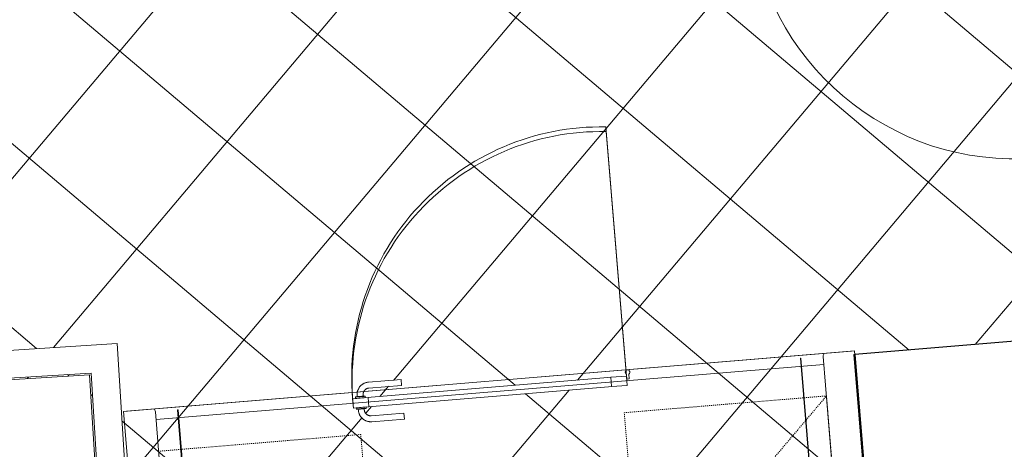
# Model space of a CAD drawing. Header units: millimetres. Extents: x 853417 to 929373, y -433185 to -369260.
# Tile 146 of 157: x 910617 to 913771, y -380310 to -378935. Entities that reach past the tile are written whole.
import ezdxf

# ---------------------------------------------------------------- set-up
doc = ezdxf.new("R2010")
doc.units = ezdxf.units.MM
doc.linetypes.add('Dash', pattern=[6.35, 3.175, -3.175])
for name, color, linetype, lineweight in [('KOKO-COLS', 7, 'Continuous', 9), ('KOKO-DOOR', 7, 'Continuous', 9), ('KOKO-DOOR-OPNG', 7, 'Continuous', 9), ('KOKO-FLOR', 7, 'Continuous', 9), ('KOKO-FLOR-PATT', 7, 'Continuous', 9), ('KOKO-GENM', 7, 'Continuous', 9), ('KOKO-GENM-HDLN', 7, 'Dash', 9), ('KOKO-WALL', 7, 'Continuous', 9), ('KOKO_WALL', 7, 'Continuous', 9)]:
    doc.layers.add(name, color=color, linetype=linetype, lineweight=lineweight)

# ---------------------------------------------------------------- blocks, each defined once
blk = doc.blocks.new('Post - Ol_olev paekivipost 3-688282-1 korrus_SA_kunstihanke plaan')
at = {"layer": 'KOKO-COLS'}
for p, q in [((415, 415), (-415, 415)), ((-415, 415), (-415, -415)), ((415, -415), (415, 415)), ((-415, -415), (415, -415))]:
    blk.add_line(p, q, dxfattribs=at)
blk = doc.blocks.new('Ol_olev sisesein 33 - Walls 29-1087656-1 korrus_SA_kunstihanke plaan')
at = {"layer": 'KOKO-WALL', "lineweight": 25}
for p, q in [((408717.9, 901541.8), (408204.7, 901515.7)), ((408724.8, 901405.8), (408717.9, 901541.8)), ((408204.7, 901515.7), (408211.6, 901379.7)), ((407226, 901465.8), (406741.1, 901441.2)), ((407232.9, 901329.8), (407226, 901465.8)), ((406741.1, 901441.2), (406748.1, 901305.1)), ((408211.6, 901379.7), (408724.8, 901405.8)), ((406748.1, 901305.1), (407232.9, 901329.8))]:
    blk.add_line(p, q, dxfattribs=at)
blk = doc.blocks.new('Ol_olev sisesein 23 - SS-01-3936557-1 korrus_SA_kunstihanke plaan')
at = {"layer": 'KOKO-WALL', "lineweight": 25}
for p, q in [((408705.8, 901780.3), (408756.1, 900791.3)), ((408756.1, 900791.3), (411546.1, 900933.3))]:
    blk.add_line(p, q, dxfattribs=at)
blk = doc.blocks.new('KOKO_Single - 900 x 2100 puitprofiil-4015646-1 korrus_SA_kunstihanke plaan')
at = {"layer": 'KOKO-DOOR'}
for p, q in [((425, 905), (375, 905)), ((375, 905), (375, 55)), ((425, 55), (425, 905)), ((-425, 55), (-450, 55)), ((-425, 5), (-425, 55)), ((375, 55), (425, 55)), ((450, 55), (425, 55)), ((425, 55), (425, 5)), ((-410, 5), (-425, 5)), ((-410, -35), (-410, 5)), ((425, 5), (410, 5)), ((410, 5), (410, -35)), ((-450, -35), (-410, -35)), ((410, -35), (450, -35))]:
    blk.add_line(p, q, dxfattribs=at)
blk.add_arc((425, 55), 850, 90, 180, dxfattribs=at)
blk = doc.blocks.new('Framery 2Q - Framery 2Q standard table 72-4158664-1 korrus_SA_kunstihanke plaan')
at = {"layer": 'KOKO-DOOR'}
for p, q in [((1382.9, 440), (1352.9, 440)), ((1352.9, 440), (1352.9, 390)), ((1382.9, 390), (1382.9, 440)), ((1352.9, 380), (1352.9, 390)), ((1352.9, 390), (1382.9, 390)), ((1352.9, -380), (1352.9, 380)), ((1382.9, 389.7), (1382.9, 380)), ((1382.9, 380), (1382.9, -380)), ((1352.9, -389.6), (1352.9, -380)), ((1382.9, -390), (1352.9, -390)), ((1352.9, -390), (1352.9, -440)), ((1382.9, -380), (1382.9, -390)), ((1382.9, -440), (1382.9, -390)), ((1352.9, -440), (1382.9, -440))]:
    blk.add_line(p, q, dxfattribs=at)
at = {"layer": 'KOKO-DOOR-OPNG'}
blk.add_line((1367.9, -440), (2167.9, -440), dxfattribs=at)
blk.add_arc((1371.9, -360), 800, 354.258, 90.2875, dxfattribs=at)
at = {"layer": 'KOKO-GENM'}
for p, q in [((1402.5, 1174.7), (-1402.5, 1174.7)), ((1402.5, -1174.7), (1402.5, 1174.7)), ((1402.5, -1165.7), (1402.5, 1165.8)), ((-1393.5, 1073.2), (1393.5, 1073.2)), ((1367.9, -1073.2), (1367.9, 1073.2)), ((1393.5, 1002.1), (-1393.5, 1002.1)), ((-1393.5, 1000.1), (1393.5, 1000.1)), ((1393.5, 1002.1), (1393.5, 1000.1)), ((1347.9, 424.7), (1343.9, 424.7)), ((1347.9, 405.7), (1347.9, 424.7)), ((1347.9, 424.7), (1347.9, 405.7)), ((1352.9, 430.9), (1348.4, 430.9)), ((1348.9, 403.5), (1348.9, 426.9)), ((1348.9, 426.9), (1348.9, 403.5)), ((1352.9, 399.4), (1352.9, 430.9)), ((1352.9, 426.9), (1352.9, 403.5)), ((1387.4, 430.9), (1382.9, 430.9)), ((1382.9, 430.9), (1382.9, 399.4)), ((1382.9, 403.5), (1382.9, 426.9)), ((1386.9, 426.9), (1386.9, 403.5)), ((1386.9, 403.5), (1386.9, 426.9)), ((1391.9, 424.7), (1387.9, 424.7)), ((1387.9, 424.7), (1387.9, 405.7)), ((1387.9, 405.7), (1387.9, 424.7)), ((1304.4, 385.2), (1304.4, 280.2)), ((1323.4, 280.2), (1323.4, 385.2)), ((1343.9, 405.7), (1347.9, 405.7)), ((1348.4, 399.4), (1352.9, 399.4)), ((1382.9, 399.4), (1387.4, 399.4)), ((1387.9, 405.7), (1391.9, 405.7)), ((1412.4, 385.2), (1412.4, 280.2)), ((1431.4, 280.2), (1431.4, 385.2)), ((1323.4, 280.2), (1304.4, 280.2)), ((1431.4, 280.2), (1412.4, 280.2)), ((1388.2, -440.5), (1373.1, -440.5)), ((1373.1, -440.5), (1373.1, -448.5)), ((1382.9, -440), (2182.9, -440)), ((1373.1, -448.5), (1388.2, -448.5)), ((1393.5, -1000.1), (-1393.5, -1000.1)), ((-1393.5, -1002.1), (1393.5, -1002.1)), ((1393.5, -1000.1), (1393.5, -1002.1)), ((1393.5, -1073.2), (-1393.5, -1073.2)), ((1402.5, -1174.7), (-1402.5, -1174.7))]:
    blk.add_line(p, q, dxfattribs=at)
at = {"layer": 'KOKO-GENM', "flags": 128}
for points in [[(1343.9, 424.7), (1342.3, 424.7), (1340.8, 424.6), (1339.2, 424.4), (1337.6, 424.2), (1336.1, 423.9), (1334.5, 423.6), (1333, 423.2), (1331.5, 422.7), (1330, 422.2), (1328.5, 421.6), (1327.1, 421), (1325.7, 420.3), (1324.3, 419.5), (1322.9, 418.7), (1321.6, 417.8), (1320.3, 416.9), (1319.1, 415.9), (1317.9, 414.9), (1316.7, 413.9), (1315.6, 412.7), (1314.5, 411.6), (1313.5, 410.4), (1312.5, 409.1), (1311.5, 407.9), (1310.7, 406.6), (1309.8, 405.2), (1309.1, 403.8), (1308.3, 402.4), (1307.7, 401), (1307.1, 399.5), (1306.5, 398), (1306, 396.5), (1305.6, 395), (1305.3, 393.5), (1305, 391.9), (1304.7, 390.4), (1304.6, 388.8), (1304.4, 387.2), (1304.4, 385.6), (1304.4, 385.2)], [(1347.9, 430.4), (1347.9, 430.5), (1347.9, 430.5), (1347.9, 430.5), (1347.9, 430.5), (1347.9, 430.5), (1347.9, 430.6), (1347.9, 430.6), (1347.9, 430.6), (1347.9, 430.6), (1347.9, 430.6), (1347.9, 430.7), (1348, 430.7), (1348, 430.7), (1348, 430.7), (1348, 430.7), (1348, 430.7), (1348, 430.8), (1348, 430.8), (1348, 430.8), (1348.1, 430.8), (1348.1, 430.8), (1348.1, 430.8), (1348.1, 430.8), (1348.1, 430.9), (1348.1, 430.9), (1348.2, 430.9), (1348.2, 430.9), (1348.2, 430.9), (1348.2, 430.9), (1348.2, 430.9), (1348.2, 430.9), (1348.3, 430.9), (1348.3, 430.9), (1348.3, 430.9), (1348.3, 430.9), (1348.3, 430.9), (1348.4, 430.9), (1348.4, 430.9), (1348.4, 430.9), (1348.4, 430.9)], [(1347.9, 400), (1347.9, 400), (1347.9, 400), (1347.9, 400.1), (1347.9, 400.2), (1347.9, 400.3), (1347.9, 400.4), (1347.9, 400.6), (1347.9, 400.7), (1347.9, 400.9), (1347.9, 401.2), (1347.9, 401.4), (1347.9, 401.7), (1347.9, 402), (1347.9, 402.3), (1347.9, 402.6), (1347.9, 403), (1347.9, 403.3), (1347.9, 403.7), (1347.9, 404.1), (1347.9, 404.6), (1347.9, 405), (1347.9, 405.5), (1347.9, 406), (1347.9, 406.5), (1347.9, 407), (1347.9, 407.5), (1347.9, 408), (1347.9, 408.6), (1347.9, 409.1), (1347.9, 409.7), (1347.9, 410.2), (1347.9, 410.8), (1347.9, 411.4), (1347.9, 412), (1347.9, 412.6), (1347.9, 413.2), (1347.9, 413.8), (1347.9, 414.4), (1347.9, 415), (1347.9, 415.6), (1347.9, 416.2), (1347.9, 416.9), (1347.9, 417.5), (1347.9, 418.1), (1347.9, 418.7), (1347.9, 419.2), (1347.9, 419.8), (1347.9, 420.4), (1347.9, 421), (1347.9, 421.5), (1347.9, 422.1), (1347.9, 422.6), (1347.9, 423.1), (1347.9, 423.7), (1347.9, 424.2), (1347.9, 424.6), (1347.9, 425.1), (1347.9, 425.6), (1347.9, 426), (1347.9, 426.4), (1347.9, 426.8), (1347.9, 427.2), (1347.9, 427.6), (1347.9, 427.9), (1347.9, 428.3), (1347.9, 428.6), (1347.9, 428.8), (1347.9, 429.1), (1347.9, 429.3), (1347.9, 429.6), (1347.9, 429.7), (1347.9, 429.9), (1347.9, 430.1), (1347.9, 430.2), (1347.9, 430.3), (1347.9, 430.4), (1347.9, 430.4), (1347.9, 430.4)], [(1347.9, 430.4), (1347.9, 430.4), (1347.9, 430.4), (1347.9, 430.3), (1347.9, 430.2), (1347.9, 430.1), (1347.9, 430), (1347.9, 429.8), (1347.9, 429.7), (1347.9, 429.5), (1347.9, 429.2), (1347.9, 429), (1347.9, 428.7), (1347.9, 428.4), (1347.9, 428.1), (1347.9, 427.8), (1347.9, 427.4), (1347.9, 427), (1347.9, 426.7), (1347.9, 426.2), (1347.9, 425.8), (1347.9, 425.4), (1347.9, 424.9), (1347.9, 424.4), (1347.9, 423.9), (1347.9, 423.4), (1347.9, 422.9), (1347.9, 422.4), (1347.9, 421.8), (1347.9, 421.3), (1347.9, 420.7), (1347.9, 420.1), (1347.9, 419.6), (1347.9, 419), (1347.9, 418.4), (1347.9, 417.8), (1347.9, 417.2), (1347.9, 416.6), (1347.9, 416), (1347.9, 415.4), (1347.9, 414.8), (1347.9, 414.1), (1347.9, 413.5), (1347.9, 412.9), (1347.9, 412.3), (1347.9, 411.7), (1347.9, 411.1), (1347.9, 410.6), (1347.9, 410), (1347.9, 409.4), (1347.9, 408.9), (1347.9, 408.3), (1347.9, 407.8), (1347.9, 407.2), (1347.9, 406.7), (1347.9, 406.2), (1347.9, 405.7), (1347.9, 405.3), (1347.9, 404.8), (1347.9, 404.4), (1347.9, 404), (1347.9, 403.6), (1347.9, 403.2), (1347.9, 402.8), (1347.9, 402.5), (1347.9, 402.1), (1347.9, 401.8), (1347.9, 401.6), (1347.9, 401.3), (1347.9, 401.1), (1347.9, 400.8), (1347.9, 400.6), (1347.9, 400.5), (1347.9, 400.3), (1347.9, 400.2), (1347.9, 400.1), (1347.9, 400), (1347.9, 400), (1347.9, 400)], [(1387.4, 430.9), (1387.4, 430.9), (1387.4, 430.9), (1387.4, 430.9), (1387.5, 430.9), (1387.5, 430.9), (1387.5, 430.9), (1387.5, 430.9), (1387.5, 430.9), (1387.6, 430.9), (1387.6, 430.9), (1387.6, 430.9), (1387.6, 430.9), (1387.6, 430.9), (1387.7, 430.9), (1387.7, 430.9), (1387.7, 430.8), (1387.7, 430.8), (1387.7, 430.8), (1387.7, 430.8), (1387.8, 430.8), (1387.8, 430.8), (1387.8, 430.8), (1387.8, 430.7), (1387.8, 430.7), (1387.8, 430.7), (1387.8, 430.7), (1387.8, 430.7), (1387.8, 430.7), (1387.9, 430.6), (1387.9, 430.6), (1387.9, 430.6), (1387.9, 430.6), (1387.9, 430.6), (1387.9, 430.5), (1387.9, 430.5), (1387.9, 430.5), (1387.9, 430.5), (1387.9, 430.5), (1387.9, 430.4), (1387.9, 430.4)], [(1387.9, 430.4), (1387.9, 430.4), (1387.9, 430.4), (1387.9, 430.3), (1387.9, 430.2), (1387.9, 430.1), (1387.9, 430), (1387.9, 429.8), (1387.9, 429.7), (1387.9, 429.5), (1387.9, 429.2), (1387.9, 429), (1387.9, 428.7), (1387.9, 428.4), (1387.9, 428.1), (1387.9, 427.8), (1387.9, 427.4), (1387.9, 427), (1387.9, 426.7), (1387.9, 426.2), (1387.9, 425.8), (1387.9, 425.4), (1387.9, 424.9), (1387.9, 424.4), (1387.9, 423.9), (1387.9, 423.4), (1387.9, 422.9), (1387.9, 422.4), (1387.9, 421.8), (1387.9, 421.3), (1387.9, 420.7), (1387.9, 420.1), (1387.9, 419.6), (1387.9, 419), (1387.9, 418.4), (1387.9, 417.8), (1387.9, 417.2), (1387.9, 416.6), (1387.9, 416), (1387.9, 415.4), (1387.9, 414.8), (1387.9, 414.1), (1387.9, 413.5), (1387.9, 412.9), (1387.9, 412.3), (1387.9, 411.7), (1387.9, 411.1), (1387.9, 410.6), (1387.9, 410), (1387.9, 409.4), (1387.9, 408.9), (1387.9, 408.3), (1387.9, 407.8), (1387.9, 407.2), (1387.9, 406.7), (1387.9, 406.2), (1387.9, 405.7), (1387.9, 405.3), (1387.9, 404.8), (1387.9, 404.4), (1387.9, 404), (1387.9, 403.6), (1387.9, 403.2), (1387.9, 402.8), (1387.9, 402.5), (1387.9, 402.1), (1387.9, 401.8), (1387.9, 401.6), (1387.9, 401.3), (1387.9, 401.1), (1387.9, 400.8), (1387.9, 400.6), (1387.9, 400.5), (1387.9, 400.3), (1387.9, 400.2), (1387.9, 400.1), (1387.9, 400), (1387.9, 400), (1387.9, 400)], [(1387.9, 400), (1387.9, 400), (1387.9, 400), (1387.9, 400.1), (1387.9, 400.2), (1387.9, 400.3), (1387.9, 400.4), (1387.9, 400.6), (1387.9, 400.7), (1387.9, 400.9), (1387.9, 401.2), (1387.9, 401.4), (1387.9, 401.7), (1387.9, 402), (1387.9, 402.3), (1387.9, 402.6), (1387.9, 403), (1387.9, 403.3), (1387.9, 403.7), (1387.9, 404.1), (1387.9, 404.6), (1387.9, 405), (1387.9, 405.5), (1387.9, 406), (1387.9, 406.5), (1387.9, 407), (1387.9, 407.5), (1387.9, 408), (1387.9, 408.6), (1387.9, 409.1), (1387.9, 409.7), (1387.9, 410.2), (1387.9, 410.8), (1387.9, 411.4), (1387.9, 412), (1387.9, 412.6), (1387.9, 413.2), (1387.9, 413.8), (1387.9, 414.4), (1387.9, 415), (1387.9, 415.6), (1387.9, 416.2), (1387.9, 416.9), (1387.9, 417.5), (1387.9, 418.1), (1387.9, 418.7), (1387.9, 419.2), (1387.9, 419.8), (1387.9, 420.4), (1387.9, 421), (1387.9, 421.5), (1387.9, 422.1), (1387.9, 422.6), (1387.9, 423.1), (1387.9, 423.7), (1387.9, 424.2), (1387.9, 424.6), (1387.9, 425.1), (1387.9, 425.6), (1387.9, 426), (1387.9, 426.4), (1387.9, 426.8), (1387.9, 427.2), (1387.9, 427.6), (1387.9, 427.9), (1387.9, 428.3), (1387.9, 428.6), (1387.9, 428.8), (1387.9, 429.1), (1387.9, 429.3), (1387.9, 429.6), (1387.9, 429.7), (1387.9, 429.9), (1387.9, 430.1), (1387.9, 430.2), (1387.9, 430.3), (1387.9, 430.4), (1387.9, 430.4), (1387.9, 430.4)], [(1431.4, 385.2), (1431.4, 386.8), (1431.3, 388.4), (1431.1, 389.9), (1430.9, 391.5), (1430.6, 393), (1430.3, 394.6), (1429.9, 396.1), (1429.4, 397.6), (1428.9, 399.1), (1428.3, 400.6), (1427.6, 402), (1426.9, 403.5), (1426.2, 404.8), (1425.4, 406.2), (1424.5, 407.5), (1423.6, 408.8), (1422.6, 410.1), (1421.6, 411.3), (1420.5, 412.4), (1419.4, 413.6), (1418.3, 414.6), (1417.1, 415.7), (1415.8, 416.6), (1414.6, 417.6), (1413.2, 418.5), (1411.9, 419.3), (1410.5, 420.1), (1409.1, 420.8), (1407.7, 421.4), (1406.2, 422), (1404.7, 422.6), (1403.2, 423.1), (1401.7, 423.5), (1400.1, 423.9), (1398.6, 424.2), (1397, 424.4), (1395.5, 424.6), (1393.9, 424.7), (1392.3, 424.7), (1391.9, 424.7)], [(1323.4, 385.2), (1323.4, 386), (1323.5, 386.8), (1323.5, 387.7), (1323.7, 388.5), (1323.8, 389.3), (1324, 390.1), (1324.2, 390.9), (1324.4, 391.7), (1324.7, 392.4), (1325, 393.2), (1325.3, 393.9), (1325.7, 394.7), (1326.1, 395.4), (1326.5, 396.1), (1327, 396.8), (1327.5, 397.5), (1328, 398.1), (1328.5, 398.7), (1329, 399.3), (1329.6, 399.9), (1330.2, 400.5), (1330.8, 401), (1331.5, 401.5), (1332.1, 402), (1332.8, 402.5), (1333.5, 402.9), (1334.2, 403.3), (1335, 403.7), (1335.7, 404), (1336.5, 404.3), (1337.3, 404.6), (1338, 404.9), (1338.8, 405.1), (1339.6, 405.3), (1340.4, 405.4), (1341.2, 405.6), (1342.1, 405.6), (1342.9, 405.7), (1343.7, 405.7), (1343.9, 405.7)], [(1348.4, 399.4), (1348.4, 399.4), (1348.4, 399.4), (1348.4, 399.4), (1348.3, 399.5), (1348.3, 399.5), (1348.3, 399.5), (1348.3, 399.5), (1348.3, 399.5), (1348.2, 399.5), (1348.2, 399.5), (1348.2, 399.5), (1348.2, 399.5), (1348.2, 399.5), (1348.1, 399.5), (1348.1, 399.5), (1348.1, 399.5), (1348.1, 399.6), (1348.1, 399.6), (1348.1, 399.6), (1348, 399.6), (1348, 399.6), (1348, 399.6), (1348, 399.6), (1348, 399.7), (1348, 399.7), (1348, 399.7), (1348, 399.7), (1348, 399.7), (1347.9, 399.8), (1347.9, 399.8), (1347.9, 399.8), (1347.9, 399.8), (1347.9, 399.8), (1347.9, 399.8), (1347.9, 399.9), (1347.9, 399.9), (1347.9, 399.9), (1347.9, 399.9), (1347.9, 400), (1347.9, 400)], [(1387.9, 400), (1387.9, 399.9), (1387.9, 399.9), (1387.9, 399.9), (1387.9, 399.9), (1387.9, 399.9), (1387.9, 399.8), (1387.9, 399.8), (1387.9, 399.8), (1387.9, 399.8), (1387.9, 399.8), (1387.9, 399.7), (1387.8, 399.7), (1387.8, 399.7), (1387.8, 399.7), (1387.8, 399.7), (1387.8, 399.7), (1387.8, 399.6), (1387.8, 399.6), (1387.8, 399.6), (1387.7, 399.6), (1387.7, 399.6), (1387.7, 399.6), (1387.7, 399.5), (1387.7, 399.5), (1387.7, 399.5), (1387.6, 399.5), (1387.6, 399.5), (1387.6, 399.5), (1387.6, 399.5), (1387.6, 399.5), (1387.6, 399.5), (1387.5, 399.5), (1387.5, 399.5), (1387.5, 399.5), (1387.5, 399.5), (1387.5, 399.4), (1387.4, 399.4), (1387.4, 399.4), (1387.4, 399.4), (1387.4, 399.4)], [(1391.9, 405.7), (1392.7, 405.7), (1393.5, 405.7), (1394.3, 405.6), (1395.1, 405.5), (1396, 405.3), (1396.8, 405.1), (1397.6, 404.9), (1398.3, 404.7), (1399.1, 404.4), (1399.9, 404.1), (1400.6, 403.8), (1401.4, 403.4), (1402.1, 403), (1402.8, 402.6), (1403.5, 402.1), (1404.1, 401.7), (1404.8, 401.2), (1405.4, 400.6), (1406, 400.1), (1406.6, 399.5), (1407.2, 398.9), (1407.7, 398.3), (1408.2, 397.6), (1408.7, 397), (1409.2, 396.3), (1409.6, 395.6), (1410, 394.9), (1410.4, 394.1), (1410.7, 393.4), (1411, 392.6), (1411.3, 391.9), (1411.5, 391.1), (1411.8, 390.3), (1412, 389.5), (1412.1, 388.7), (1412.2, 387.9), (1412.3, 387.1), (1412.4, 386.2), (1412.4, 385.4), (1412.4, 385.2)]]:
    blk.add_lwpolyline(points, dxfattribs=at)
at = {"layer": 'KOKO-GENM'}
for centre, radius, start, end in [((1393.5, 1085.4), 12.1, 270, 317.925), ((1386.9, -360), 800, 354.258, 90.2875), ((1394.6, -444.5), 7.5, 212.2295, 147.7705), ((1393.5, -1085.4), 12.1, 42.075, 90)]:
    blk.add_arc(centre, radius, start, end, dxfattribs=at)
at = {"layer": 'KOKO-GENM-HDLN'}
for p, q in [((1266.5, 423.5), (1266.5, 1073.5)), ((-1332.5, 423.5), (1266.5, 423.5)), ((-1332.5, -423.5), (1266.5, -423.5)), ((1266.5, -423.5), (1266.5, -1073.5)), ((1046.7, -853.7), (1266.5, -1073.5)), ((-1332.5, -1073.5), (1266.5, -1073.5))]:
    blk.add_line(p, q, dxfattribs=at)
blk = doc.blocks.new('Kate1 - Kate-6911483-1 korrus_SA_kunstihanke plaan')
at = {"layer": 'KOKO_WALL'}
for p, q in [((408646.5, 898430.6), (409664, 898461.4)), ((409664, 898461.4), (409694.9, 897443.9)), ((408677.4, 897413), (408646.5, 898430.6)), ((409577.8, 898369.8), (408738.1, 898344.3)), ((409603.3, 897530.2), (409577.8, 898369.8)), ((408738.1, 898344.3), (408763.6, 897504.7)), ((409603.3, 897530.2), (408763.6, 897504.7)), ((409694.9, 897443.9), (408677.4, 897413))]:
    blk.add_line(p, q, dxfattribs=at)

msp = doc.modelspace()

# ---------------------------------------------------------------- hatches: boundary and pattern name
at = {"layer": 'KOKO-FLOR-PATT', "true_color": 0x800000}
h = msp.add_hatch(dxfattribs=at)
h.set_pattern_fill('FP_65', color=16, style=0, pattern_type=2)
h.set_pattern_definition([(319.816, (910646.68, -379378.68), (290.36, 343.79), []), (49.816, (910646.68, -379378.68), (-343.79, 290.36), [])])
h.paths.add_polyline_path([(907775.5, -383266), (909227.5, -383145.8), (909163.8, -382375.9), (909213.6, -382371.8), (909277.3, -383141.7), (913518.9, -382789.1), (913288.6, -380006.6), (913904.9, -379955.6), (913862.5, -379443.4), (913858.7, -379443.7), (913855.4, -379403.9), (913859.2, -379402.9), (913791.2, -378581.4), (912960.2, -378650.1), (912956, -378600.3), (913786.9, -378530.2), (913785, -378506.6), (913781.2, -378507), (913777.9, -378467.1), (913781.6, -378466.1), (913741.7, -377983), (913125.4, -378033.7), (912913.7, -375480.5), (910073, -375712), (910217.6, -377486.4), (910717.5, -377455.3), (910780.6, -378471.4), (909764.6, -378534.5), (909701.4, -377518.4), (910197.7, -377487.6), (910053.1, -375713.6), (907159.1, -375949.5), (907775.3, -383264)], flags=0)
h.paths.add_polyline_path([(912001.1, -382824.2), (911955.2, -382785.5), (911955.2, -382765.4), (912930.1, -382683.3), (912930.1, -382705.2), (912893.1, -382749), (912401.5, -382790.4)], flags=0)
h.paths.add_polyline_path([(909975.7, -381050.7), (909912.6, -380034.6), (910928.7, -379971.5), (910991.8, -380987.6), (910012.3, -381048.4)], flags=0)
h.paths.add_polyline_path([(910059, -380956.4), (910897.4, -380903.4), (910845.4, -380065.9), (910007, -380118), (910059, -380955.8)], flags=0)
h.paths.add_polyline_path([(910063.7, -380951), (910012.3, -380122.6), (910840.7, -380071.2), (910892.1, -380899.6), (910816.6, -380904.3)], flags=0)
h.paths.add_polyline_path([(911744.2, -380221.4), (911743.6, -380202.4), (911847.4, -380195.1), (911847.9, -380212.8), (911748.1, -380221.1)], flags=0)
h.paths.add_polyline_path([(911708.5, -380193.8), (911708.6, -380184.7), (911713.5, -380184.3), (911709.7, -380191.5)], flags=0)
h.paths.add_polyline_path([(911737.7, -380220.2), (911724.1, -380217.8), (911708.5, -380204.1), (911711.4, -380190.7), (911717.7, -380183.9), (911717.7, -380189.7), (911720.2, -380183.7), (911727.8, -380197.7), (911741.8, -380202.8), (911736.4, -380205), (911742.6, -380205.6), (911737.7, -380215.4), (911742.6, -380217.4)], flags=0)
h.paths.add_polyline_path([(911706, -380197.7), (911703.8, -380191.5), (911706.3, -380184.9), (911708.4, -380193.9)], flags=0)
h.paths.add_polyline_path([(911707.6, -380179.8), (911702.1, -380176.2), (911685.6, -380177.6), (911683.1, -380147.7), (911699.6, -380146.3), (911706, -380143.6), (911707.8, -380145.6), (911713.7, -380141.8), (911716.1, -380145), (911732.9, -380143.6), (911734.3, -380173.6), (911718.6, -380174.9), (911714.8, -380178.1), (911710.3, -380175.5), (911708.4, -380178.4)], flags=0)
h.paths.add_polyline_path([(911735.7, -380173.4), (911735.4, -380143.4), (912509.9, -380079.4), (912510.3, -380109.3), (911735.8, -380173.4)], flags=0)
h.paths.add_polyline_path([(911703.1, -380127.9), (911707.1, -380136.7), (911704.2, -380134.9), (911703.1, -380128.4)], flags=0)
h.paths.add_polyline_path([(911702.3, -380137.1), (911699.3, -380127.9), (911701.2, -380125.9), (911702.8, -380131), (911702.3, -380136.9)], flags=0)
h.paths.add_polyline_path([(911734.1, -380099.6), (911734.7, -380094.7), (911838.5, -380087.4), (911838.9, -380105.2), (911735.2, -380112.4), (911734.3, -380101.8)], flags=0)
h.paths.add_polyline_path([(911713.7, -380136.2), (911703.1, -380127.9), (911703.3, -380114.9), (911714.5, -380101.7), (911727.5, -380097.1), (911733.7, -380099.7), (911728.2, -380103.5), (911733.7, -380111.3), (911734.1, -380113.5), (911733.7, -380114.6), (911721.3, -380121), (911715.5, -380134.9), (911713.7, -380135.9)], flags=0)
h.paths.add_polyline_path([(912512.7, -380109.1), (912511.4, -380079.2), (912560.2, -380075.8), (912562.6, -380105)], flags=0)
h.paths.add_polyline_path([(912561.4, -380084.9), (912560.2, -380069.8), (912568.2, -380069.8), (912569.4, -380084.2), (912562.6, -380084.8)], flags=0)
h.paths.add_polyline_path([(912557.4, -380067.2), (912556.7, -380060.4), (912556.9, -380059.8), (912570.7, -380060.4), (912570.5, -380066.1), (912560.2, -380066.9)], flags=0)
h.paths.add_polyline_path([(909847.9, -378440.2), (910686.3, -378388.1), (910634.2, -377549.7), (909795.9, -377603.2), (909847.5, -378434.8)], flags=0)
h.paths.add_polyline_path([(909852.6, -378434.8), (909801.1, -377606.4), (910629.5, -377555), (910681, -378383.4), (910605.5, -378388.1)], flags=0)
h.paths.add_polyline_path([(907859.8, -377775.5), (907710.7, -377745.6), (907606.8, -377752.3), (907597.3, -377752.3), (907585.8, -377747.1), (907580.4, -377740.5), (907574.5, -377726.2), (907547.5, -377645.8), (907533.1, -377590.2), (907523.9, -377530.3), (907522.6, -377470.3), (907527.2, -377414.2), (907538.5, -377345.8), (907548.4, -377306.9), (907554.9, -377300.6), (907561, -377298.6), (907585.8, -377296.2), (907594.8, -377291.2), (907675.4, -377283.6), (907819.2, -377230.5), (907828.1, -377236), (907841.3, -377284.9), (907842.3, -377297.1), (908014, -377280.6), (908020.4, -377284.1), (908024.1, -377294.5), (908022.2, -377305.5), (908015.7, -377310.6), (908012, -377356.2), (908012, -377382.3), (908034.1, -377618.5), (908045.3, -377662.7), (908052.7, -377666.7), (908056.4, -377677.2), (908054.4, -377688.1), (908045.3, -377693.5), (908005.4, -377696.9), (907876.7, -377705.1), (907877.8, -377727.7), (907872.9, -377767.6), (907864.5, -377775.2)], flags=0)
h.paths.add_polyline_path([(909259, -377657.7), (909249.5, -377651.7), (909236.4, -377602.8), (909235.3, -377590.7), (909063.6, -377607.1), (909057.3, -377603.7), (909053.5, -377593.2), (909055.4, -377582.2), (909062, -377577.1), (909065.6, -377531.6), (909064.1, -377487.5), (909043.5, -377269.2), (909032.3, -377225), (909024.9, -377221), (909021.3, -377209.6), (909023.2, -377199.6), (909032.3, -377194.2), (909072.2, -377190.8), (909200.9, -377182.6), (909199.8, -377160), (909204.7, -377120.1), (909213.1, -377112.6), (909217.8, -377112.2), (909366.9, -377142.1), (909448.7, -377137.1), (909454.3, -377139.1), (909486.4, -377138.2), (909492.4, -377143.1), (909502.5, -377164), (909523.4, -377220.9), (909538.6, -377271.8), (909550.4, -377329.2), (909555.3, -377389.7), (909552.7, -377450.9), (909542.7, -377525.7), (909531.5, -377580.7), (909526.1, -377586.7), (909516.8, -377591.3), (909405.8, -377602.8), (909263.7, -377657.3)], flags=0)
h.paths.add_polyline_path([(908395.7, -377059.9), (908358.9, -376607.6), (908915.8, -376562.2), (908952.7, -377014.5), (908673.3, -377037.3)], flags=0)
h.paths.add_polyline_path([(907809.1, -376977), (907659.9, -376947.1), (907556, -376953.7), (907546.5, -376953.7), (907538.6, -376951.3), (907529.7, -376941.9), (907523.7, -376927.7), (907496.8, -376847.2), (907482.4, -376791.7), (907473.1, -376731.8), (907471.8, -376671.7), (907476.5, -376615.6), (907487.7, -376547.3), (907497.6, -376508.3), (907504.2, -376502), (907510.3, -376500.1), (907534.4, -376498), (907544.1, -376492.7), (907624.6, -376485), (907768.5, -376431.9), (907777.4, -376437.5), (907790.5, -376486.3), (907791.5, -376498.5), (907963.3, -376482.1), (907969.6, -376485.5), (907973.4, -376496), (907971.5, -376506.9), (907964.9, -376512.1), (907961.2, -376557.6), (907961.2, -376583.7), (907983.3, -376819.9), (907994.6, -376864.2), (908001.9, -376868.2), (908005.6, -376878.6), (908003.6, -376889.6), (907994.6, -376894.9), (907954.7, -376898.4), (907825.9, -376906.6), (907826.9, -376930), (907822.2, -376969.1), (907813.7, -376976.6)], flags=0)
h.paths.add_polyline_path([(909175.5, -376861.9), (909165.9, -376855.9), (909152.8, -376807), (909151.8, -376794.9), (908980, -376811.3), (908973.7, -376807.9), (908969.9, -376797.4), (908971.8, -376786.4), (908978.4, -376781.3), (908982.1, -376735.8), (908980.6, -376691.7), (908960, -376473.5), (908948.7, -376429.2), (908941.4, -376425.2), (908937.7, -376414.7), (908939.6, -376403.8), (908948.7, -376398.4), (908988.6, -376395), (909117.4, -376386.8), (909116.2, -376364.2), (909121.1, -376324.3), (909129.5, -376316.8), (909134.2, -376316.4), (909283.4, -376346.3), (909365.1, -376341.3), (909370.8, -376343.3), (909402.8, -376342.4), (909408.8, -376347.3), (909419, -376368.2), (909439.8, -376425.1), (909455, -376476), (909466.8, -376533.4), (909471.7, -376593.9), (909469.3, -376653.4), (909459.2, -376729.9), (909448, -376784.9), (909442.5, -376790.9), (909433.2, -376795.5), (909322.2, -376807), (909180.1, -376861.5)], flags=0)
h.paths.add_polyline_path([(911066.6, -376810.3), (911029.7, -376358), (911586.7, -376312.6), (911623.6, -376764.9), (911487.3, -376776)], flags=0)

# ---------------------------------------------------------------- linework, layer by layer
at = {"layer": 'KOKO-FLOR'}
for p, q in [((913288.6, -380006.6), (913291.7, -380006.3)), ((913519, -382790.7), (913288.6, -380006.6))]:
    msp.add_line(p, q, dxfattribs=at)

# ---------------------------------------------------------------- block references
at = {"layer": 'KOKO-COLS', "rotation": 3.554847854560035}
msp.add_blockref('Post - Ol_olev paekivipost 3-688282-1 korrus_SA_kunstihanke plaan', (910452.2, -380511.1), dxfattribs=at)
at = {"layer": 'KOKO-DOOR', "rotation": 94.73059105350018}
msp.add_blockref('KOKO_Single - 900 x 2100 puitprofiil-4015646-1 korrus_SA_kunstihanke plaan', (913893, -378949.2), dxfattribs=at)
at = {"layer": 'KOKO-GENM', "rotation": 94.73059105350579}
msp.add_blockref('Framery 2Q - Framery 2Q standard table 72-4158664-1 korrus_SA_kunstihanke plaan', (912235.7, -381489.6), dxfattribs=at)
at = {"layer": 'KOKO_WALL', "rotation": 271.815909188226}
for name in ['Ol_olev sisesein 23 - SS-01-3936557-1 korrus_SA_kunstihanke plaan', 'Ol_olev sisesein 33 - Walls 29-1087656-1 korrus_SA_kunstihanke plaan', 'Kate1 - Kate-6911483-1 korrus_SA_kunstihanke plaan']:
    msp.add_blockref(name, (0, 0), dxfattribs=at)

doc.saveas('drawing.dxf')
